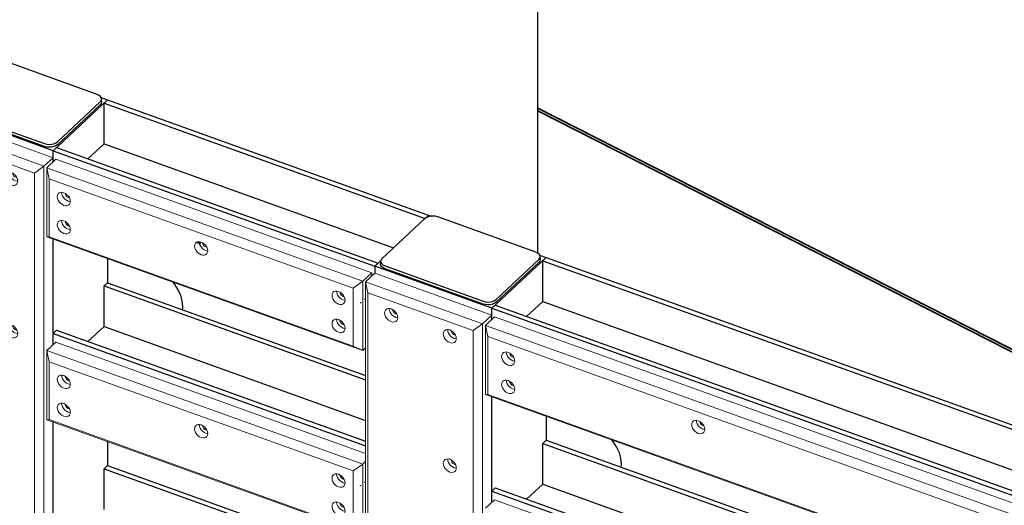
# Model space of a CAD drawing. Header units: millimetres. Extents: x 1069 to 250059, y -65909 to 70891.
# Tile 102 of 109: x 236942 to 239803, y 7391 to 8800. Entities that reach past the tile are written whole.
import ezdxf

# ---------------------------------------------------------------- set-up
doc = ezdxf.new("R2010")
doc.units = ezdxf.units.MM
for name, color, linetype, lineweight in [('N-CO-BC-BETONVORM-G', 50, 'Continuous', 25), ('N-CO-BC-BETONVORM-G-1', 50, 'Continuous', 18), ('N-CO-BC-BETONVORM-GD', 90, 'Continuous', 35), ('N-CO-KC-KUNSTSTOFVORM-G', 7, 'Continuous', 13), ('N-CO-SC-STAALVORM-G', 10, 'Continuous', 25)]:
    doc.layers.add(name, color=color, linetype=linetype, lineweight=lineweight)

# ---------------------------------------------------------------- blocks, each defined once
blk = doc.blocks.new('GM_Tussenpijler - GM_Tussenpijler-3410576-3D impressie')
at = {"layer": 'N-CO-BC-BETONVORM-G'}
blk.add_line((25506.1, 8122.6), (25506.1, 14409.4), dxfattribs=at)
blk = doc.blocks.new('GM_afdekklepje - GM_afdekklepje-V115-3D impressie')
at = {"layer": 'N-CO-SC-STAALVORM-G'}
for p, q in [((23904.1, 8679.8), (23779.6, 8563.9)), ((24226.7, 8582.4), (23941.3, 8684.8)), ((23775.5, 8555.7), (23775.5, 8547.5)), ((24110.9, 8445), (24235.4, 8560.9)), ((24235.4, 8552.7), (24110.9, 8436.9)), ((24239.4, 8561), (24239.4, 8569.1)), ((23788.3, 8542.4), (24073.7, 8440)), ((24073.7, 8431.9), (23788.3, 8534.3))]:
    blk.add_line(p, q, dxfattribs=at)
for points in [[(23941.3, 8684.8, 0), (23934.8, 8686.5, 0), (23927.9, 8687.1, 0), (23920.9, 8686.7, 0), (23914.3, 8685.3, 0), (23908.5, 8682.9, 0), (23904.1, 8679.8, 0)], [(24235.4, 8560.9, 0), (24238.3, 8564.6, 0), (24239.4, 8568.6, 0), (24238.7, 8572.7, 0), (24236.2, 8576.5, 0), (24232.1, 8579.8, 0), (24226.7, 8582.4, 0)], [(23779.6, 8563.9, 0), (23776.7, 8560.2, 0), (23775.5, 8556.2, 0), (23776.2, 8552.1, 0), (23778.7, 8548.3, 0), (23782.8, 8545, 0), (23788.3, 8542.4, 0)], [(24238.7, 8564.5, 0), (24239.4, 8560.5, 0), (24238.3, 8556.4, 0), (24235.4, 8552.7, 0)], [(23788.3, 8534.3, 0), (23782.8, 8536.9, 0), (23778.7, 8540.2, 0), (23776.2, 8544, 0), (23775.5, 8548, 0), (23776.5, 8551.7, 0)], [(24073.7, 8440, 0), (24080.1, 8438.3, 0), (24087.1, 8437.7, 0), (24094.1, 8438.1, 0), (24100.7, 8439.5, 0), (24106.4, 8441.9, 0), (24110.9, 8445, 0)], [(24110.9, 8436.9, 0), (24106.4, 8433.7, 0), (24100.7, 8431.3, 0), (24094.1, 8429.9, 0), (24087.1, 8429.5, 0), (24080.1, 8430.2, 0), (24073.7, 8431.9, 0)]]:
    blk.add_polyline3d(points, dxfattribs=at)
blk = doc.blocks.new('GM_Hakorit_4360 - GM_Hakorit_4360-V116-3D impressie')
at = {"layer": 'N-CO-KC-KUNSTSTOFVORM-G'}
for p, q in [((25354.6, 7912.7), (25381, 7937.3)), ((25381, 7937.3), (28846.9, 6693.4)), ((25354.6, 7711.9), (25354.6, 7912.7)), ((28820.6, 6668.8), (25354.6, 7912.7)), ((25354.6, 7912.7), (25361, 7880.5)), ((28793, 6648.8), (25361, 7880.5)), ((25361, 7880.5), (25361, 7712.3)), ((25361, 7712.3), (25354.6, 7711.9)), ((28820.6, 6468.1), (25354.6, 7711.9)), ((28793, 6480.7), (25361, 7712.3))]:
    blk.add_line(p, q, dxfattribs=at)
for points in [[(25401.4, 7822.7, 0), (25402, 7827.3, 0), (25404, 7831, 0), (25407, 7833.7, 0), (25410.9, 7835.2, 0), (25415.6, 7835.4, 0), (25420.5, 7834.2, 0), (25425.5, 7831.8, 0), (25430.1, 7828.3, 0), (25434, 7824, 0), (25437.1, 7819.1, 0), (25439, 7814, 0), (25439.6, 7809, 0)], [(25439.6, 7809, 0), (25439, 7804.5, 0), (25437.1, 7800.8, 0), (25434, 7798, 0), (25430.1, 7796.5, 0), (25425.5, 7796.4, 0), (25420.5, 7797.5, 0), (25415.6, 7799.9, 0), (25410.9, 7803.4, 0), (25407, 7807.7, 0), (25404, 7812.6, 0), (25402, 7817.7, 0), (25401.4, 7822.7, 0)], [(25414.6, 7835, 0), (25415.2, 7830, 0), (25417.1, 7824.9, 0), (25420.2, 7820, 0), (25424.1, 7815.7, 0), (25428.7, 7812.2, 0), (25433.7, 7809.8, 0), (25438.6, 7808.6, 0)], [(25435.9, 7819.5, 0), (25433.7, 7820, 0), (25431.5, 7821.1, 0), (25429.4, 7822.6, 0), (25427.7, 7824.5, 0), (25426.3, 7826.7, 0), (25425.5, 7829, 0), (25425.2, 7831.2, 0)], [(25401.4, 7741.1, 0), (25402, 7745.6, 0), (25404, 7749.4, 0), (25407, 7752.1, 0), (25410.9, 7753.6, 0), (25415.6, 7753.8, 0), (25420.5, 7752.6, 0), (25425.5, 7750.2, 0), (25430.1, 7746.7, 0), (25434, 7742.4, 0), (25437.1, 7737.5, 0), (25439, 7732.4, 0), (25439.6, 7727.4, 0)], [(25414.6, 7753.4, 0), (25415.2, 7748.4, 0), (25417.1, 7743.3, 0), (25420.2, 7738.4, 0), (25424.1, 7734.1, 0), (25428.7, 7730.6, 0), (25433.7, 7728.2, 0), (25438.6, 7727, 0)], [(25439.6, 7727.4, 0), (25439, 7722.9, 0), (25437.1, 7719.1, 0), (25434, 7716.4, 0), (25430.1, 7714.9, 0), (25425.5, 7714.7, 0), (25420.5, 7715.9, 0), (25415.6, 7718.3, 0), (25410.9, 7721.8, 0), (25407, 7726.1, 0), (25404, 7731, 0), (25402, 7736.1, 0), (25401.4, 7741.1, 0)], [(25435.9, 7737.9, 0), (25433.7, 7738.4, 0), (25431.5, 7739.4, 0), (25429.4, 7741, 0), (25427.7, 7742.9, 0), (25426.3, 7745.1, 0), (25425.5, 7747.4, 0), (25425.2, 7749.6, 0)], [(25953.6, 7624.6, 0), (25954.2, 7629.1, 0), (25956.1, 7632.8, 0), (25959.2, 7635.5, 0), (25963.1, 7637, 0), (25967.7, 7637.2, 0), (25972.7, 7636.1, 0), (25977.6, 7633.7, 0), (25982.2, 7630.2, 0), (25986.2, 7625.8, 0), (25989.2, 7621, 0), (25991.1, 7615.8, 0), (25991.8, 7610.9, 0)], [(25991.8, 7610.9, 0), (25991.1, 7606.3, 0), (25989.2, 7602.6, 0), (25986.2, 7599.9, 0), (25982.2, 7598.4, 0), (25977.6, 7598.2, 0), (25972.7, 7599.3, 0), (25967.7, 7601.7, 0), (25963.1, 7605.2, 0), (25959.2, 7609.6, 0), (25956.1, 7614.5, 0), (25954.2, 7619.6, 0), (25953.6, 7624.6, 0)], [(25966.8, 7636.8, 0), (25967.4, 7631.9, 0), (25969.3, 7626.7, 0), (25972.4, 7621.8, 0), (25976.3, 7617.5, 0), (25980.9, 7614, 0), (25985.9, 7611.6, 0), (25990.8, 7610.5, 0)], [(25988.1, 7621.3, 0), (25985.9, 7621.8, 0), (25983.7, 7622.9, 0), (25981.6, 7624.4, 0), (25979.9, 7626.4, 0), (25978.5, 7628.5, 0), (25977.7, 7630.8, 0), (25977.4, 7633, 0)]]:
    blk.add_polyline3d(points, dxfattribs=at)
blk = doc.blocks.new('GM_Hakorit_3820 - GM_Hakorit_3820-V117-3D impressie')
at = {"layer": 'N-CO-KC-KUNSTSTOFVORM-G'}
for p, q in [((28855.4, 6692), (28829.1, 6667.4)), ((28829.1, 6667.4), (29168.9, 6545.5)), ((28829.1, 6667.4), (28829.1, 4051.7)), ((28835.5, 6635.2), (28829.1, 6667.4)), ((29195.2, 6570), (28855.4, 6692)), ((29141.3, 6525.4), (28835.5, 6635.2)), ((28835.5, 6635.2), (28835.5, 4035.8)), ((28918.8, 6573.6), (28916.6, 6574.1)), ((28916.6, 6563.9), (28921.6, 6562.8)), ((29168.9, 6545.5), (29195.2, 6570)), ((29195.2, 6570), (29195.2, 6557.4)), ((29168.9, 6545.5), (29141.3, 6525.4)), ((29141.3, 6525.4), (29141.3, 3926)), ((29168.9, 6545.5), (29168.9, 3929.8)), ((29088.7, 6512.6), (29086.5, 6513.1)), ((29086.5, 6502.9), (29091.5, 6501.8)), ((29195.2, 6333.6), (29195.2, 6027)), ((29088.7, 6137.2), (29086.5, 6137.7)), ((29086.5, 6127.5), (29091.5, 6126.4)), ((28918.8, 5822.7), (28916.6, 5823.3)), ((28916.6, 5813.1), (28921.6, 5811.9)), ((29195.2, 5803.1), (29195.2, 5496.5)), ((29088.7, 5386.3), (29086.5, 5386.9)), ((29086.5, 5376.7), (29091.5, 5375.5)), ((29195.2, 5272.6), (29195.2, 4966)), ((28918.8, 5071.9), (28916.6, 5072.4)), ((28916.6, 5062.2), (28921.6, 5061.1)), ((29195.2, 4742.1), (29195.2, 4435.5)), ((29088.7, 4635.5), (29086.5, 4636)), ((29086.5, 4625.8), (29091.5, 4624.7)), ((28918.8, 4321), (28916.6, 4321.6)), ((28916.6, 4311.4), (28921.6, 4310.2)), ((29195.2, 4211.6), (29195.2, 3954.3)), ((28829.1, 4051.7), (28829.1, 3549.8)), ((28835.5, 4035.8), (28835.5, 3550.2)), ((29195.2, 3954.3), (29195.2, 3452.4)), ((29141.3, 3926), (29141.3, 3440.4)), ((29168.9, 3929.8), (29168.9, 3427.8)), ((29088.7, 3884.7), (29086.5, 3885.2)), ((29086.5, 3875), (29091.5, 3873.8)), ((28829.1, 3549.8), (28835.5, 3550.2)), ((29168.9, 3427.8), (28829.1, 3549.8)), ((28835.5, 3550.2), (29141.3, 3440.4)), ((28918.8, 3570.2), (28916.6, 3570.7)), ((28916.6, 3560.5), (28921.6, 3559.4)), ((29088.7, 3509.2), (29086.5, 3509.7)), ((29086.5, 3499.5), (29091.5, 3498.4)), ((29141.3, 3440.4), (29168.9, 3427.8)), ((29195.2, 3452.4), (29168.9, 3427.8))]:
    blk.add_line(p, q, dxfattribs=at)
for points in [[(28903.5, 6551.6, 0), (28898.5, 6554, 0), (28893.9, 6557.5, 0), (28889.9, 6561.9, 0), (28886.9, 6566.8, 0), (28885, 6571.9, 0), (28884.3, 6576.9, 0), (28885, 6581.4, 0), (28886.9, 6585.1, 0), (28889.9, 6587.8, 0), (28893.9, 6589.3, 0), (28898.5, 6589.5, 0), (28903.5, 6588.4, 0)], [(28897.5, 6589.1, 0), (28898.2, 6584.1, 0), (28900.1, 6579, 0), (28903.1, 6574.1, 0), (28907.1, 6569.8, 0), (28911.7, 6566.3, 0), (28916.6, 6563.9, 0)], [(28903.5, 6588.4, 0), (28908.4, 6586, 0), (28913, 6582.5, 0), (28917, 6578.1, 0), (28920, 6573.2, 0), (28921.9, 6568.1, 0), (28922.6, 6563.1, 0), (28921.9, 6558.6, 0), (28920, 6554.9, 0), (28917, 6552.2, 0), (28913, 6550.7, 0), (28908.4, 6550.5, 0), (28903.5, 6551.6, 0)], [(28916.6, 6574.1, 0), (28914.5, 6575.2, 0), (28912.4, 6576.7, 0), (28910.6, 6578.7, 0), (28909.3, 6580.8, 0), (28908.4, 6583.1, 0), (28908.2, 6585.3, 0)], [(29073.4, 6490.7, 0), (29068.4, 6493.1, 0), (29063.8, 6496.6, 0), (29059.8, 6500.9, 0), (29056.8, 6505.8, 0), (29054.9, 6510.9, 0), (29054.2, 6515.9, 0), (29054.9, 6520.4, 0), (29056.8, 6524.1, 0), (29059.8, 6526.9, 0), (29063.8, 6528.4, 0), (29068.4, 6528.5, 0), (29073.4, 6527.4, 0)], [(29067.4, 6528.2, 0), (29068.1, 6523.2, 0), (29070, 6518.1, 0), (29073, 6513.2, 0), (29077, 6508.8, 0), (29081.6, 6505.3, 0), (29086.5, 6502.9, 0)], [(29073.4, 6527.4, 0), (29078.3, 6525, 0), (29082.9, 6521.5, 0), (29086.9, 6517.2, 0), (29089.9, 6512.3, 0), (29091.8, 6507.2, 0), (29092.5, 6502.2, 0), (29091.8, 6497.6, 0), (29089.9, 6493.9, 0), (29086.9, 6491.2, 0), (29082.9, 6489.7, 0), (29078.3, 6489.5, 0), (29073.4, 6490.7, 0)], [(29086.5, 6513.1, 0), (29084.4, 6514.2, 0), (29082.3, 6515.8, 0), (29080.5, 6517.7, 0), (29079.2, 6519.9, 0), (29078.3, 6522.1, 0), (29078.1, 6524.3, 0)], [(29073.4, 6115.2, 0), (29068.4, 6117.6, 0), (29063.8, 6121.1, 0), (29059.8, 6125.5, 0), (29056.8, 6130.4, 0), (29054.9, 6135.5, 0), (29054.2, 6140.5, 0), (29054.9, 6145, 0), (29056.8, 6148.7, 0), (29059.8, 6151.4, 0), (29063.8, 6152.9, 0), (29068.4, 6153.1, 0), (29073.4, 6152, 0)], [(29067.4, 6152.7, 0), (29068.1, 6147.7, 0), (29070, 6142.6, 0), (29073, 6137.7, 0), (29077, 6133.4, 0), (29081.6, 6129.9, 0), (29086.5, 6127.5, 0)], [(29073.4, 6152, 0), (29078.3, 6149.6, 0), (29082.9, 6146.1, 0), (29086.9, 6141.7, 0), (29089.9, 6136.8, 0), (29091.8, 6131.7, 0), (29092.5, 6126.7, 0), (29091.8, 6122.2, 0), (29089.9, 6118.5, 0), (29086.9, 6115.8, 0), (29082.9, 6114.3, 0), (29078.3, 6114.1, 0), (29073.4, 6115.2, 0)], [(29086.5, 6137.7, 0), (29084.4, 6138.8, 0), (29082.3, 6140.3, 0), (29080.5, 6142.3, 0), (29079.2, 6144.4, 0), (29078.3, 6146.7, 0), (29078.1, 6148.9, 0)], [(28903.5, 5800.8, 0), (28898.5, 5803.2, 0), (28893.9, 5806.7, 0), (28889.9, 5811, 0), (28886.9, 5815.9, 0), (28885, 5821, 0), (28884.3, 5826, 0), (28885, 5830.5, 0), (28886.9, 5834.3, 0), (28889.9, 5837, 0), (28893.9, 5838.5, 0), (28898.5, 5838.7, 0), (28903.5, 5837.5, 0)], [(28897.5, 5838.3, 0), (28898.2, 5833.3, 0), (28900.1, 5828.2, 0), (28903.1, 5823.3, 0), (28907.1, 5818.9, 0), (28911.7, 5815.5, 0), (28916.6, 5813.1, 0)], [(28903.5, 5837.5, 0), (28908.4, 5835.1, 0), (28913, 5831.6, 0), (28917, 5827.3, 0), (28920, 5822.4, 0), (28921.9, 5817.3, 0), (28922.6, 5812.3, 0), (28921.9, 5807.8, 0), (28920, 5804, 0), (28917, 5801.3, 0), (28913, 5799.8, 0), (28908.4, 5799.6, 0), (28903.5, 5800.8, 0)], [(28916.6, 5823.3, 0), (28914.5, 5824.3, 0), (28912.4, 5825.9, 0), (28910.6, 5827.8, 0), (28909.3, 5830, 0), (28908.4, 5832.3, 0), (28908.2, 5834.5, 0)], [(29073.4, 5364.4, 0), (29068.4, 5366.8, 0), (29063.8, 5370.3, 0), (29059.8, 5374.6, 0), (29056.8, 5379.5, 0), (29054.9, 5384.6, 0), (29054.2, 5389.6, 0), (29054.9, 5394.1, 0), (29056.8, 5397.9, 0), (29059.8, 5400.6, 0), (29063.8, 5402.1, 0), (29068.4, 5402.3, 0), (29073.4, 5401.1, 0)], [(29067.4, 5401.9, 0), (29068.1, 5396.9, 0), (29070, 5391.8, 0), (29073, 5386.9, 0), (29077, 5382.5, 0), (29081.6, 5379.1, 0), (29086.5, 5376.7, 0)], [(29073.4, 5401.1, 0), (29078.3, 5398.7, 0), (29082.9, 5395.2, 0), (29086.9, 5390.9, 0), (29089.9, 5386, 0), (29091.8, 5380.9, 0), (29092.5, 5375.9, 0), (29091.8, 5371.4, 0), (29089.9, 5367.6, 0), (29086.9, 5364.9, 0), (29082.9, 5363.4, 0), (29078.3, 5363.2, 0), (29073.4, 5364.4, 0)], [(29086.5, 5386.9, 0), (29084.4, 5387.9, 0), (29082.3, 5389.5, 0), (29080.5, 5391.4, 0), (29079.2, 5393.6, 0), (29078.3, 5395.9, 0), (29078.1, 5398.1, 0)], [(28903.5, 5049.9, 0), (28898.5, 5052.3, 0), (28893.9, 5055.8, 0), (28889.9, 5060.2, 0), (28886.9, 5065.1, 0), (28885, 5070.2, 0), (28884.3, 5075.2, 0), (28885, 5079.7, 0), (28886.9, 5083.4, 0), (28889.9, 5086.1, 0), (28893.9, 5087.6, 0), (28898.5, 5087.8, 0), (28903.5, 5086.7, 0)], [(28897.5, 5087.4, 0), (28898.2, 5082.4, 0), (28900.1, 5077.3, 0), (28903.1, 5072.4, 0), (28907.1, 5068.1, 0), (28911.7, 5064.6, 0), (28916.6, 5062.2, 0)], [(28903.5, 5086.7, 0), (28908.4, 5084.3, 0), (28913, 5080.8, 0), (28917, 5076.4, 0), (28920, 5071.5, 0), (28921.9, 5066.4, 0), (28922.6, 5061.4, 0), (28921.9, 5056.9, 0), (28920, 5053.2, 0), (28917, 5050.5, 0), (28913, 5049, 0), (28908.4, 5048.8, 0), (28903.5, 5049.9, 0)], [(28916.6, 5072.4, 0), (28914.5, 5073.5, 0), (28912.4, 5075, 0), (28910.6, 5077, 0), (28909.3, 5079.1, 0), (28908.4, 5081.4, 0), (28908.2, 5083.6, 0)], [(29073.4, 4613.5, 0), (29068.4, 4615.9, 0), (29063.8, 4619.4, 0), (29059.8, 4623.8, 0), (29056.8, 4628.7, 0), (29054.9, 4633.8, 0), (29054.2, 4638.8, 0), (29054.9, 4643.3, 0), (29056.8, 4647, 0), (29059.8, 4649.7, 0), (29063.8, 4651.2, 0), (29068.4, 4651.4, 0), (29073.4, 4650.3, 0)], [(29067.4, 4651, 0), (29068.1, 4646, 0), (29070, 4640.9, 0), (29073, 4636, 0), (29077, 4631.7, 0), (29081.6, 4628.2, 0), (29086.5, 4625.8, 0)], [(29073.4, 4650.3, 0), (29078.3, 4647.9, 0), (29082.9, 4644.4, 0), (29086.9, 4640, 0), (29089.9, 4635.1, 0), (29091.8, 4630, 0), (29092.5, 4625, 0), (29091.8, 4620.5, 0), (29089.9, 4616.8, 0), (29086.9, 4614.1, 0), (29082.9, 4612.6, 0), (29078.3, 4612.4, 0), (29073.4, 4613.5, 0)], [(29086.5, 4636, 0), (29084.4, 4637.1, 0), (29082.3, 4638.6, 0), (29080.5, 4640.6, 0), (29079.2, 4642.7, 0), (29078.3, 4645, 0), (29078.1, 4647.2, 0)], [(28903.5, 4299.1, 0), (28898.5, 4301.5, 0), (28893.9, 4305, 0), (28889.9, 4309.3, 0), (28886.9, 4314.2, 0), (28885, 4319.3, 0), (28884.3, 4324.3, 0), (28885, 4328.8, 0), (28886.9, 4332.6, 0), (28889.9, 4335.3, 0), (28893.9, 4336.8, 0), (28898.5, 4337, 0), (28903.5, 4335.8, 0)], [(28897.5, 4336.6, 0), (28898.2, 4331.6, 0), (28900.1, 4326.5, 0), (28903.1, 4321.6, 0), (28907.1, 4317.2, 0), (28911.7, 4313.8, 0), (28916.6, 4311.4, 0)], [(28903.5, 4335.8, 0), (28908.4, 4333.4, 0), (28913, 4329.9, 0), (28917, 4325.6, 0), (28920, 4320.7, 0), (28921.9, 4315.6, 0), (28922.6, 4310.6, 0), (28921.9, 4306.1, 0), (28920, 4302.3, 0), (28917, 4299.6, 0), (28913, 4298.1, 0), (28908.4, 4297.9, 0), (28903.5, 4299.1, 0)], [(28916.6, 4321.6, 0), (28914.5, 4322.6, 0), (28912.4, 4324.2, 0), (28910.6, 4326.1, 0), (28909.3, 4328.3, 0), (28908.4, 4330.6, 0), (28908.2, 4332.8, 0)], [(29073.4, 3862.7, 0), (29068.4, 3865.1, 0), (29063.8, 3868.6, 0), (29059.8, 3872.9, 0), (29056.8, 3877.8, 0), (29054.9, 3882.9, 0), (29054.2, 3887.9, 0), (29054.9, 3892.4, 0), (29056.8, 3896.2, 0), (29059.8, 3898.9, 0), (29063.8, 3900.4, 0), (29068.4, 3900.6, 0), (29073.4, 3899.4, 0)], [(29067.4, 3900.2, 0), (29068.1, 3895.2, 0), (29070, 3890.1, 0), (29073, 3885.2, 0), (29077, 3880.8, 0), (29081.6, 3877.4, 0), (29086.5, 3875, 0)], [(29073.4, 3899.4, 0), (29078.3, 3897, 0), (29082.9, 3893.5, 0), (29086.9, 3889.2, 0), (29089.9, 3884.3, 0), (29091.8, 3879.2, 0), (29092.5, 3874.2, 0), (29091.8, 3869.7, 0), (29089.9, 3865.9, 0), (29086.9, 3863.2, 0), (29082.9, 3861.7, 0), (29078.3, 3861.5, 0), (29073.4, 3862.7, 0)], [(29086.5, 3885.2, 0), (29084.4, 3886.2, 0), (29082.3, 3887.8, 0), (29080.5, 3889.7, 0), (29079.2, 3891.9, 0), (29078.3, 3894.2, 0), (29078.1, 3896.4, 0)], [(28903.5, 3548.2, 0), (28898.5, 3550.6, 0), (28893.9, 3554.1, 0), (28889.9, 3558.5, 0), (28886.9, 3563.4, 0), (28885, 3568.5, 0), (28884.3, 3573.5, 0), (28885, 3578, 0), (28886.9, 3581.7, 0), (28889.9, 3584.4, 0), (28893.9, 3585.9, 0), (28898.5, 3586.1, 0), (28903.5, 3585, 0)], [(28897.5, 3585.7, 0), (28898.2, 3580.7, 0), (28900.1, 3575.6, 0), (28903.1, 3570.7, 0), (28907.1, 3566.4, 0), (28911.7, 3562.9, 0), (28916.6, 3560.5, 0)], [(28903.5, 3585, 0), (28908.4, 3582.6, 0), (28913, 3579.1, 0), (28917, 3574.7, 0), (28920, 3569.8, 0), (28921.9, 3564.7, 0), (28922.6, 3559.7, 0), (28921.9, 3555.2, 0), (28920, 3551.5, 0), (28917, 3548.8, 0), (28913, 3547.3, 0), (28908.4, 3547.1, 0), (28903.5, 3548.2, 0)], [(28916.6, 3570.7, 0), (28914.5, 3571.8, 0), (28912.4, 3573.3, 0), (28910.6, 3575.3, 0), (28909.3, 3577.4, 0), (28908.4, 3579.7, 0), (28908.2, 3581.9, 0)], [(29073.4, 3487.3, 0), (29068.4, 3489.7, 0), (29063.8, 3493.2, 0), (29059.8, 3497.5, 0), (29056.8, 3502.4, 0), (29054.9, 3507.5, 0), (29054.2, 3512.5, 0), (29054.9, 3517, 0), (29056.8, 3520.7, 0), (29059.8, 3523.5, 0), (29063.8, 3525, 0), (29068.4, 3525.1, 0), (29073.4, 3524, 0)], [(29067.4, 3524.8, 0), (29068.1, 3519.8, 0), (29070, 3514.7, 0), (29073, 3509.8, 0), (29077, 3505.4, 0), (29081.6, 3501.9, 0), (29086.5, 3499.5, 0)], [(29073.4, 3524, 0), (29078.3, 3521.6, 0), (29082.9, 3518.1, 0), (29086.9, 3513.8, 0), (29089.9, 3508.9, 0), (29091.8, 3503.8, 0), (29092.5, 3498.8, 0), (29091.8, 3494.2, 0), (29089.9, 3490.5, 0), (29086.9, 3487.8, 0), (29082.9, 3486.3, 0), (29078.3, 3486.1, 0), (29073.4, 3487.3, 0)], [(29086.5, 3509.7, 0), (29084.4, 3510.8, 0), (29082.3, 3512.4, 0), (29080.5, 3514.3, 0), (29079.2, 3516.5, 0), (29078.3, 3518.7, 0), (29078.1, 3520.9, 0)]]:
    blk.add_polyline3d(points, dxfattribs=at)
blk = doc.blocks.new('GM_Hakorit_2850 - GM_Hakorit_2850-V119-3D impressie')
at = {"layer": 'N-CO-KC-KUNSTSTOFVORM-G'}
for p, q in [((23758.4, 8521.2), (23732.1, 8496.6)), ((23732.1, 8496.6), (24071.9, 8374.7)), ((23738.5, 8464.4), (23732.1, 8496.6)), ((24098.2, 8399.2), (23758.4, 8521.2)), ((24044.3, 8354.6), (23738.5, 8464.4)), ((23738.5, 8464.4), (23738.5, 6171)), ((23821.8, 8402.8), (23819.6, 8403.3)), ((23819.6, 8393.1), (23824.6, 8392)), ((24071.9, 8374.7), (24098.2, 8399.2)), ((24098.2, 8399.2), (24098.2, 8386.7)), ((24071.9, 8374.7), (24044.3, 8354.6)), ((24044.3, 8354.6), (24044.3, 6061.3)), ((24071.9, 8374.7), (24071.9, 6048.7)), ((23991.7, 8341.8), (23989.5, 8342.3)), ((23989.5, 8332.1), (23994.5, 8331)), ((23732.1, 8294.2), (23732.1, 7964.5)), ((24098.2, 8162.8), (24098.2, 7856.2)), ((23991.7, 7899.5), (23989.5, 7900)), ((23989.5, 7889.8), (23994.5, 7888.6)), ((23732.1, 7763.7), (23732.1, 7434)), ((24098.2, 7632.3), (24098.2, 7325.7)), ((23821.8, 7518.1), (23819.6, 7518.6)), ((23819.6, 7508.4), (23824.6, 7507.3)), ((23732.1, 7233.3), (23732.1, 6903.5)), ((24098.2, 7101.8), (24098.2, 6795.2)), ((23991.7, 7014.8), (23989.5, 7015.3)), ((23989.5, 7005.1), (23994.5, 7003.9)), ((23732.1, 6702.8), (23732.1, 6373)), ((23821.8, 6633.4), (23819.6, 6633.9)), ((23819.6, 6623.7), (23824.6, 6622.6)), ((24098.2, 6571.3), (24098.2, 6264.7)), ((23821.8, 6191.1), (23819.6, 6191.6)), ((23819.6, 6181.4), (23824.6, 6180.2)), ((23732.1, 6170.6), (23738.5, 6171)), ((24071.9, 6048.7), (23732.1, 6170.6)), ((23738.5, 6171), (24044.3, 6061.3)), ((23991.7, 6130.1), (23989.5, 6130.6)), ((23989.5, 6120.4), (23994.5, 6119.2)), ((24044.3, 6061.3), (24071.9, 6048.7)), ((24080.4, 6056.6), (24071.9, 6048.7))]:
    blk.add_line(p, q, dxfattribs=at)
for points in [[(23806.5, 8380.8, 0), (23801.5, 8383.2, 0), (23796.9, 8386.7, 0), (23792.9, 8391.1, 0), (23789.9, 8396, 0), (23788, 8401.1, 0), (23787.3, 8406.1, 0), (23788, 8410.6, 0), (23789.9, 8414.3, 0), (23792.9, 8417, 0), (23796.9, 8418.5, 0), (23801.5, 8418.7, 0), (23806.5, 8417.6, 0)], [(23800.5, 8418.3, 0), (23801.2, 8413.4, 0), (23803.1, 8408.2, 0), (23806.1, 8403.3, 0), (23810.1, 8399, 0), (23814.7, 8395.5, 0), (23819.6, 8393.1, 0)], [(23806.5, 8417.6, 0), (23811.4, 8415.2, 0), (23816, 8411.7, 0), (23820, 8407.3, 0), (23823, 8402.4, 0), (23824.9, 8397.3, 0), (23825.6, 8392.3, 0), (23824.9, 8387.8, 0), (23823, 8384.1, 0), (23820, 8381.4, 0), (23816, 8379.9, 0), (23811.4, 8379.7, 0), (23806.5, 8380.8, 0)], [(23819.6, 8403.3, 0), (23817.4, 8404.4, 0), (23815.4, 8405.9, 0), (23813.6, 8407.9, 0), (23812.3, 8410, 0), (23811.4, 8412.3, 0), (23811.1, 8414.5, 0)], [(23976.4, 8319.9, 0), (23971.4, 8322.3, 0), (23966.8, 8325.8, 0), (23962.8, 8330.1, 0), (23959.8, 8335, 0), (23957.9, 8340.1, 0), (23957.2, 8345.1, 0), (23957.9, 8349.6, 0), (23959.8, 8353.4, 0), (23962.8, 8356.1, 0), (23966.8, 8357.6, 0), (23971.4, 8357.7, 0), (23976.4, 8356.6, 0)], [(23970.4, 8357.4, 0), (23971.1, 8352.4, 0), (23973, 8347.3, 0), (23976, 8342.4, 0), (23980, 8338, 0), (23984.6, 8334.5, 0), (23989.5, 8332.1, 0)], [(23976.4, 8356.6, 0), (23981.3, 8354.2, 0), (23985.9, 8350.7, 0), (23989.9, 8346.4, 0), (23992.9, 8341.5, 0), (23994.8, 8336.4, 0), (23995.5, 8331.4, 0), (23994.8, 8326.9, 0), (23992.9, 8323.1, 0), (23989.9, 8320.4, 0), (23985.9, 8318.9, 0), (23981.3, 8318.7, 0), (23976.4, 8319.9, 0)], [(23989.5, 8342.3, 0), (23987.3, 8343.4, 0), (23985.3, 8345, 0), (23983.5, 8346.9, 0), (23982.2, 8349.1, 0), (23981.3, 8351.3, 0), (23981, 8353.6, 0)], [(23976.4, 7877.5, 0), (23971.4, 7879.9, 0), (23966.8, 7883.4, 0), (23962.8, 7887.7, 0), (23959.8, 7892.6, 0), (23957.9, 7897.8, 0), (23957.2, 7902.7, 0), (23957.9, 7907.3, 0), (23959.8, 7911, 0), (23962.8, 7913.7, 0), (23966.8, 7915.2, 0), (23971.4, 7915.4, 0), (23976.4, 7914.2, 0)], [(23970.4, 7915, 0), (23971.1, 7910, 0), (23973, 7904.9, 0), (23976, 7900, 0), (23980, 7895.7, 0), (23984.6, 7892.2, 0), (23989.5, 7889.8, 0)], [(23976.4, 7914.2, 0), (23981.3, 7911.8, 0), (23985.9, 7908.4, 0), (23989.9, 7904, 0), (23992.9, 7899.1, 0), (23994.8, 7894, 0), (23995.5, 7889, 0), (23994.8, 7884.5, 0), (23992.9, 7880.8, 0), (23989.9, 7878, 0), (23985.9, 7876.6, 0), (23981.3, 7876.4, 0), (23976.4, 7877.5, 0)], [(23989.5, 7900, 0), (23987.3, 7901.1, 0), (23985.3, 7902.6, 0), (23983.5, 7904.5, 0), (23982.2, 7906.7, 0), (23981.3, 7909, 0), (23981, 7911.2, 0)], [(23806.5, 7496.1, 0), (23801.5, 7498.5, 0), (23796.9, 7502, 0), (23792.9, 7506.4, 0), (23789.9, 7511.3, 0), (23788, 7516.4, 0), (23787.3, 7521.4, 0), (23788, 7525.9, 0), (23789.9, 7529.6, 0), (23792.9, 7532.3, 0), (23796.9, 7533.8, 0), (23801.5, 7534, 0), (23806.5, 7532.9, 0)], [(23800.5, 7533.6, 0), (23801.2, 7528.7, 0), (23803.1, 7523.5, 0), (23806.1, 7518.6, 0), (23810.1, 7514.3, 0), (23814.7, 7510.8, 0), (23819.6, 7508.4, 0)], [(23806.5, 7532.9, 0), (23811.4, 7530.5, 0), (23816, 7527, 0), (23820, 7522.6, 0), (23823, 7517.7, 0), (23824.9, 7512.6, 0), (23825.6, 7507.6, 0), (23824.9, 7503.1, 0), (23823, 7499.4, 0), (23820, 7496.7, 0), (23816, 7495.2, 0), (23811.4, 7495, 0), (23806.5, 7496.1, 0)], [(23819.6, 7518.6, 0), (23817.4, 7519.7, 0), (23815.4, 7521.2, 0), (23813.6, 7523.2, 0), (23812.3, 7525.3, 0), (23811.4, 7527.6, 0), (23811.1, 7529.8, 0)], [(23976.4, 6992.8, 0), (23971.4, 6995.2, 0), (23966.8, 6998.7, 0), (23962.8, 7003.1, 0), (23959.8, 7007.9, 0), (23957.9, 7013.1, 0), (23957.2, 7018, 0), (23957.9, 7022.6, 0), (23959.8, 7026.3, 0), (23962.8, 7029, 0), (23966.8, 7030.5, 0), (23971.4, 7030.7, 0), (23976.4, 7029.5, 0)], [(23970.4, 7030.3, 0), (23971.1, 7025.3, 0), (23973, 7020.2, 0), (23976, 7015.3, 0), (23980, 7011, 0), (23984.6, 7007.5, 0), (23989.5, 7005.1, 0)], [(23976.4, 7029.5, 0), (23981.3, 7027.1, 0), (23985.9, 7023.7, 0), (23989.9, 7019.3, 0), (23992.9, 7014.4, 0), (23994.8, 7009.3, 0), (23995.5, 7004.3, 0), (23994.8, 6999.8, 0), (23992.9, 6996.1, 0), (23989.9, 6993.4, 0), (23985.9, 6991.9, 0), (23981.3, 6991.7, 0), (23976.4, 6992.8, 0)], [(23989.5, 7015.3, 0), (23987.3, 7016.4, 0), (23985.3, 7017.9, 0), (23983.5, 7019.8, 0), (23982.2, 7022, 0), (23981.3, 7024.3, 0), (23981, 7026.5, 0)], [(23806.5, 6611.4, 0), (23801.5, 6613.8, 0), (23796.9, 6617.3, 0), (23792.9, 6621.7, 0), (23789.9, 6626.6, 0), (23788, 6631.7, 0), (23787.3, 6636.7, 0), (23788, 6641.2, 0), (23789.9, 6644.9, 0), (23792.9, 6647.6, 0), (23796.9, 6649.1, 0), (23801.5, 6649.3, 0), (23806.5, 6648.2, 0)], [(23800.5, 6648.9, 0), (23801.2, 6644, 0), (23803.1, 6638.8, 0), (23806.1, 6633.9, 0), (23810.1, 6629.6, 0), (23814.7, 6626.1, 0), (23819.6, 6623.7, 0)], [(23806.5, 6648.2, 0), (23811.4, 6645.8, 0), (23816, 6642.3, 0), (23820, 6637.9, 0), (23823, 6633.1, 0), (23824.9, 6627.9, 0), (23825.6, 6623, 0), (23824.9, 6618.4, 0), (23823, 6614.7, 0), (23820, 6612, 0), (23816, 6610.5, 0), (23811.4, 6610.3, 0), (23806.5, 6611.4, 0)], [(23819.6, 6633.9, 0), (23817.4, 6635, 0), (23815.4, 6636.5, 0), (23813.6, 6638.5, 0), (23812.3, 6640.6, 0), (23811.4, 6642.9, 0), (23811.1, 6645.1, 0)], [(23806.5, 6169.1, 0), (23801.5, 6171.5, 0), (23796.9, 6175, 0), (23792.9, 6179.3, 0), (23789.9, 6184.2, 0), (23788, 6189.3, 0), (23787.3, 6194.3, 0), (23788, 6198.8, 0), (23789.9, 6202.6, 0), (23792.9, 6205.3, 0), (23796.9, 6206.8, 0), (23801.5, 6207, 0), (23806.5, 6205.8, 0)], [(23800.5, 6206.6, 0), (23801.2, 6201.6, 0), (23803.1, 6196.5, 0), (23806.1, 6191.6, 0), (23810.1, 6187.3, 0), (23814.7, 6183.8, 0), (23819.6, 6181.4, 0)], [(23806.5, 6205.8, 0), (23811.4, 6203.4, 0), (23816, 6199.9, 0), (23820, 6195.6, 0), (23823, 6190.7, 0), (23824.9, 6185.6, 0), (23825.6, 6180.6, 0), (23824.9, 6176.1, 0), (23823, 6172.3, 0), (23820, 6169.6, 0), (23816, 6168.1, 0), (23811.4, 6168, 0), (23806.5, 6169.1, 0)], [(23819.6, 6191.6, 0), (23817.4, 6192.6, 0), (23815.4, 6194.2, 0), (23813.6, 6196.1, 0), (23812.3, 6198.3, 0), (23811.4, 6200.6, 0), (23811.1, 6202.8, 0)], [(23976.4, 6108.1, 0), (23971.4, 6110.5, 0), (23966.8, 6114, 0), (23962.8, 6118.4, 0), (23959.8, 6123.2, 0), (23957.9, 6128.4, 0), (23957.2, 6133.3, 0), (23957.9, 6137.9, 0), (23959.8, 6141.6, 0), (23962.8, 6144.3, 0), (23966.8, 6145.8, 0), (23971.4, 6146, 0), (23976.4, 6144.9, 0)], [(23970.4, 6145.6, 0), (23971.1, 6140.6, 0), (23973, 6135.5, 0), (23976, 6130.6, 0), (23980, 6126.3, 0), (23984.6, 6122.8, 0), (23989.5, 6120.4, 0)], [(23976.4, 6144.9, 0), (23981.3, 6142.5, 0), (23985.9, 6139, 0), (23989.9, 6134.6, 0), (23992.9, 6129.7, 0), (23994.8, 6124.6, 0), (23995.5, 6119.6, 0), (23994.8, 6115.1, 0), (23992.9, 6111.4, 0), (23989.9, 6108.7, 0), (23985.9, 6107.2, 0), (23981.3, 6107, 0), (23976.4, 6108.1, 0)], [(23989.5, 6130.6, 0), (23987.3, 6131.7, 0), (23985.3, 6133.2, 0), (23983.5, 6135.1, 0), (23982.2, 6137.3, 0), (23981.3, 6139.6, 0), (23981, 6141.8, 0)]]:
    blk.add_polyline3d(points, dxfattribs=at)
blk = doc.blocks.new('GM_Hakorit_4360 - GM_Hakorit_4360-V120-3D impressie')
at = {"layer": 'N-CO-KC-KUNSTSTOFVORM-G'}
for p, q in [((25354.6, 7382.2), (25381, 7406.8)), ((25381, 7406.8), (28829.1, 6169.3))]:
    blk.add_line(p, q, dxfattribs=at)
blk = doc.blocks.new('GM_Hakorit_1240 - GM_Hakorit_1240-V125-3D impressie')
at = {"layer": 'N-CO-KC-KUNSTSTOFVORM-G'}
for p, q in [((24080.4, 8370), (24106.7, 8394.6)), ((24106.7, 8394.6), (25024.2, 8065.3)), ((24080.4, 8169.2), (24080.4, 8370)), ((24997.8, 8040.8), (24080.4, 8370)), ((24080.4, 8370), (24086.8, 8337.8)), ((24970.3, 8020.7), (24086.8, 8337.8)), ((24086.8, 8337.8), (24086.8, 8169.6)), ((24086.8, 8169.6), (24080.4, 8169.2)), ((24997.8, 7840), (24080.4, 8169.2)), ((24970.3, 7852.6), (24086.8, 8169.6)), ((24970.3, 8020.7), (24997.8, 8040.8)), ((25024.2, 8065.3), (24997.8, 8040.8)), ((24997.8, 8040.8), (24997.8, 7840)), ((25024.2, 8056), (25024.2, 8065.3)), ((24970.3, 7852.6), (24970.3, 8020.7)), ((24997.8, 7840), (24970.3, 7852.6)), ((24997.8, 7840), (25006.3, 7847.9))]:
    blk.add_line(p, q, dxfattribs=at)
for points in [[(24110.2, 8286.1, 0), (24110.8, 8290.7, 0), (24112.7, 8294.4, 0), (24115.7, 8297.1, 0), (24119.7, 8298.6, 0), (24124.3, 8298.8, 0), (24129.3, 8297.6, 0), (24134.2, 8295.2, 0), (24138.8, 8291.7, 0), (24142.8, 8287.4, 0), (24145.8, 8282.5, 0), (24147.7, 8277.4, 0), (24148.4, 8272.4, 0)], [(24123.3, 8298.4, 0), (24124, 8293.4, 0), (24125.9, 8288.3, 0), (24128.9, 8283.4, 0), (24132.9, 8279.1, 0), (24137.5, 8275.6, 0), (24142.5, 8273.2, 0), (24147.4, 8272, 0)], [(24148.4, 8272.4, 0), (24147.7, 8267.9, 0), (24145.8, 8264.2, 0), (24142.8, 8261.4, 0), (24138.8, 8259.9, 0), (24134.2, 8259.8, 0), (24129.3, 8260.9, 0), (24124.3, 8263.3, 0), (24119.7, 8266.8, 0), (24115.7, 8271.1, 0), (24112.7, 8276, 0), (24110.8, 8281.1, 0), (24110.2, 8286.1, 0)], [(24144.7, 8282.9, 0), (24142.5, 8283.4, 0), (24140.3, 8284.5, 0), (24138.2, 8286, 0), (24136.4, 8287.9, 0), (24135.1, 8290.1, 0), (24134.2, 8292.4, 0), (24134, 8294.6, 0)], [(24110.2, 8204.5, 0), (24110.8, 8209, 0), (24112.7, 8212.8, 0), (24115.7, 8215.5, 0), (24119.7, 8217, 0), (24124.3, 8217.2, 0), (24129.3, 8216, 0), (24134.2, 8213.6, 0), (24138.8, 8210.1, 0), (24142.8, 8205.8, 0), (24145.8, 8200.9, 0), (24147.7, 8195.8, 0), (24148.4, 8190.8, 0)], [(24123.3, 8216.8, 0), (24124, 8211.8, 0), (24125.9, 8206.7, 0), (24128.9, 8201.8, 0), (24132.9, 8197.5, 0), (24137.5, 8194, 0), (24142.5, 8191.6, 0), (24147.4, 8190.4, 0)], [(24144.7, 8201.3, 0), (24142.5, 8201.8, 0), (24140.3, 8202.8, 0), (24138.2, 8204.4, 0), (24136.4, 8206.3, 0), (24135.1, 8208.5, 0), (24134.2, 8210.8, 0), (24134, 8213, 0)], [(24148.4, 8190.8, 0), (24147.7, 8186.3, 0), (24145.8, 8182.5, 0), (24142.8, 8179.8, 0), (24138.8, 8178.3, 0), (24134.2, 8178.1, 0), (24129.3, 8179.3, 0), (24124.3, 8181.7, 0), (24119.7, 8185.2, 0), (24115.7, 8189.5, 0), (24112.7, 8194.4, 0), (24110.8, 8199.5, 0), (24110.2, 8204.5, 0)], [(24509.4, 8142.8, 0), (24510.1, 8147.4, 0), (24512, 8151.1, 0), (24515, 8153.8, 0), (24519, 8155.3, 0), (24523.6, 8155.5, 0), (24528.5, 8154.3, 0), (24533.5, 8151.9, 0), (24538.1, 8148.5, 0), (24542, 8144.1, 0), (24545.1, 8139.2, 0), (24547, 8134.1, 0), (24547.6, 8129.1, 0)], [(24547.6, 8129.1, 0), (24547, 8124.6, 0), (24545.1, 8120.9, 0), (24542, 8118.2, 0), (24538.1, 8116.7, 0), (24533.5, 8116.5, 0), (24528.5, 8117.6, 0), (24523.6, 8120, 0), (24519, 8123.5, 0), (24515, 8127.9, 0), (24512, 8132.7, 0), (24510.1, 8137.9, 0), (24509.4, 8142.8, 0)], [(24523.7, 8148.7, 0), (24525.2, 8145, 0), (24528.2, 8140.1, 0), (24532.2, 8135.8, 0), (24536.8, 8132.3, 0), (24541.7, 8129.9, 0), (24546.7, 8128.7, 0)], [(24543.9, 8139.6, 0), (24541.7, 8140.1, 0), (24539.5, 8141.2, 0), (24537.5, 8142.7, 0), (24535.7, 8144.6, 0), (24534.4, 8146.8, 0), (24533.5, 8149.1, 0), (24533.2, 8151.3, 0)], [(24908.7, 7999.6, 0), (24909.3, 8004.1, 0), (24911.2, 8007.8, 0), (24914.3, 8010.5, 0), (24918.2, 8012, 0), (24922.8, 8012.2, 0), (24927.8, 8011.1, 0), (24932.7, 8008.7, 0), (24937.4, 8005.2, 0), (24941.3, 8000.8, 0), (24944.3, 7995.9, 0), (24946.3, 7990.8, 0), (24946.9, 7985.8, 0)], [(24921.9, 8011.8, 0), (24922.5, 8006.8, 0), (24924.4, 8001.7, 0), (24927.5, 7996.8, 0), (24931.4, 7992.5, 0), (24936, 7989, 0), (24941, 7986.6, 0), (24945.9, 7985.5, 0)], [(24946.9, 7985.8, 0), (24946.3, 7981.3, 0), (24944.3, 7977.6, 0), (24941.3, 7974.9, 0), (24937.4, 7973.4, 0), (24932.7, 7973.2, 0), (24927.8, 7974.3, 0), (24922.8, 7976.7, 0), (24918.2, 7980.2, 0), (24914.3, 7984.6, 0), (24911.2, 7989.5, 0), (24909.3, 7994.6, 0), (24908.7, 7999.6, 0)], [(24943.2, 7996.3, 0), (24941, 7996.8, 0), (24938.8, 7997.9, 0), (24936.7, 7999.4, 0), (24935, 8001.4, 0), (24933.6, 8003.5, 0), (24932.8, 8005.8, 0), (24932.5, 8008, 0)], [(24908.7, 7917.9, 0), (24909.3, 7922.5, 0), (24911.2, 7926.2, 0), (24914.3, 7928.9, 0), (24918.2, 7930.4, 0), (24922.8, 7930.6, 0), (24927.8, 7929.4, 0), (24932.7, 7927, 0), (24937.4, 7923.6, 0), (24941.3, 7919.2, 0), (24944.3, 7914.3, 0), (24946.3, 7909.2, 0), (24946.9, 7904.2, 0)], [(24921.9, 7930.2, 0), (24922.5, 7925.2, 0), (24924.4, 7920.1, 0), (24927.5, 7915.2, 0), (24931.4, 7910.9, 0), (24936, 7907.4, 0), (24941, 7905, 0), (24945.9, 7903.8, 0)], [(24943.2, 7914.7, 0), (24941, 7915.2, 0), (24938.8, 7916.3, 0), (24936.7, 7917.8, 0), (24935, 7919.7, 0), (24933.6, 7921.9, 0), (24932.8, 7924.2, 0), (24932.5, 7926.4, 0)], [(24946.9, 7904.2, 0), (24946.3, 7899.7, 0), (24944.3, 7896, 0), (24941.3, 7893.2, 0), (24937.4, 7891.8, 0), (24932.7, 7891.6, 0), (24927.8, 7892.7, 0), (24922.8, 7895.1, 0), (24918.2, 7898.6, 0), (24914.3, 7903, 0), (24911.2, 7907.8, 0), (24909.3, 7913, 0), (24908.7, 7917.9, 0)]]:
    blk.add_polyline3d(points, dxfattribs=at)
blk = doc.blocks.new('GM_Hakorit_1240 - GM_Hakorit_1240-V123-3D impressie')
at = {"layer": 'N-CO-KC-KUNSTSTOFVORM-G'}
for p, q in [((29177.4, 6010.3), (29203.7, 6034.9)), ((29177.4, 5809.5), (29177.4, 6010.3)), ((30094.8, 5681.1), (29177.4, 6010.3)), ((29177.4, 6010.3), (29183.8, 5978.1)), ((29203.7, 6034.9), (30103.3, 5712)), ((30067.3, 5661), (29183.8, 5978.1)), ((29183.8, 5978.1), (29183.8, 5809.9)), ((29183.8, 5809.9), (29177.4, 5809.5)), ((30094.8, 5480.3), (29177.4, 5809.5)), ((30067.3, 5492.9), (29183.8, 5809.9)), ((30067.3, 5661), (30094.8, 5681.1)), ((30103.3, 5689), (30094.8, 5681.1)), ((30094.8, 5681.1), (30094.8, 5480.3)), ((30067.3, 5492.9), (30067.3, 5661)), ((30094.8, 5480.3), (30067.3, 5492.9)), ((30094.8, 5480.3), (30103.3, 5488.2))]:
    blk.add_line(p, q, dxfattribs=at)
for points in [[(29207.2, 5926.4, 0), (29207.8, 5931, 0), (29209.7, 5934.7, 0), (29212.8, 5937.4, 0), (29216.7, 5938.9, 0), (29221.3, 5939.1, 0), (29226.3, 5937.9, 0), (29231.2, 5935.5, 0), (29235.8, 5932, 0), (29239.8, 5927.7, 0), (29242.8, 5922.8, 0), (29244.7, 5917.7, 0), (29245.4, 5912.7, 0)], [(29245.4, 5912.7, 0), (29244.7, 5908.2, 0), (29242.8, 5904.5, 0), (29239.8, 5901.7, 0), (29235.8, 5900.2, 0), (29231.2, 5900.1, 0), (29226.3, 5901.2, 0), (29221.3, 5903.6, 0), (29216.7, 5907.1, 0), (29212.8, 5911.4, 0), (29209.7, 5916.3, 0), (29207.8, 5921.4, 0), (29207.2, 5926.4, 0)], [(29220.3, 5938.7, 0), (29221, 5933.7, 0), (29222.9, 5928.6, 0), (29225.9, 5923.7, 0), (29229.9, 5919.4, 0), (29234.5, 5915.9, 0), (29239.5, 5913.5, 0), (29244.4, 5912.3, 0)], [(29241.7, 5923.2, 0), (29239.5, 5923.7, 0), (29237.3, 5924.8, 0), (29235.2, 5926.3, 0), (29233.5, 5928.2, 0), (29232.1, 5930.4, 0), (29231.3, 5932.7, 0), (29231, 5934.9, 0)], [(29207.2, 5844.8, 0), (29207.8, 5849.3, 0), (29209.7, 5853.1, 0), (29212.8, 5855.8, 0), (29216.7, 5857.3, 0), (29221.3, 5857.5, 0), (29226.3, 5856.3, 0), (29231.2, 5853.9, 0), (29235.8, 5850.4, 0), (29239.8, 5846.1, 0), (29242.8, 5841.2, 0), (29244.7, 5836.1, 0), (29245.4, 5831.1, 0)], [(29245.4, 5831.1, 0), (29244.7, 5826.6, 0), (29242.8, 5822.8, 0), (29239.8, 5820.1, 0), (29235.8, 5818.6, 0), (29231.2, 5818.4, 0), (29226.3, 5819.6, 0), (29221.3, 5822, 0), (29216.7, 5825.5, 0), (29212.8, 5829.8, 0), (29209.7, 5834.7, 0), (29207.8, 5839.8, 0), (29207.2, 5844.8, 0)], [(29220.3, 5857.1, 0), (29221, 5852.1, 0), (29222.9, 5847, 0), (29225.9, 5842.1, 0), (29229.9, 5837.8, 0), (29234.5, 5834.3, 0), (29239.5, 5831.9, 0), (29244.4, 5830.7, 0)], [(29241.7, 5841.6, 0), (29239.5, 5842.1, 0), (29237.3, 5843.1, 0), (29235.2, 5844.7, 0), (29233.5, 5846.6, 0), (29232.1, 5848.8, 0), (29231.3, 5851.1, 0), (29231, 5853.3, 0)], [(29606.4, 5783.1, 0), (29607.1, 5787.7, 0), (29609, 5791.4, 0), (29612, 5794.1, 0), (29616, 5795.6, 0), (29620.6, 5795.8, 0), (29625.5, 5794.7, 0), (29630.5, 5792.2, 0), (29635.1, 5788.8, 0), (29639.1, 5784.4, 0), (29642.1, 5779.5, 0), (29644, 5774.4, 0), (29644.6, 5769.4, 0)], [(29644.6, 5769.4, 0), (29644, 5764.9, 0), (29642.1, 5761.2, 0), (29639.1, 5758.5, 0), (29635.1, 5757, 0), (29630.5, 5756.8, 0), (29625.5, 5757.9, 0), (29620.6, 5760.3, 0), (29616, 5763.8, 0), (29612, 5768.2, 0), (29609, 5773, 0), (29607.1, 5778.2, 0), (29606.4, 5783.1, 0)], [(29619.6, 5795.4, 0), (29620.3, 5790.4, 0), (29622.2, 5785.3, 0), (29625.2, 5780.4, 0), (29629.2, 5776.1, 0), (29633.8, 5772.6, 0), (29638.7, 5770.2, 0), (29643.7, 5769, 0)], [(29640.9, 5779.9, 0), (29638.7, 5780.4, 0), (29636.5, 5781.5, 0), (29634.5, 5783, 0), (29632.7, 5784.9, 0), (29631.4, 5787.1, 0), (29630.5, 5789.4, 0), (29630.2, 5791.6, 0)], [(30005.7, 5639.9, 0), (30006.3, 5644.4, 0), (30008.2, 5648.1, 0), (30011.3, 5650.8, 0), (30015.2, 5652.3, 0), (30019.9, 5652.5, 0), (30024.8, 5651.4, 0), (30029.7, 5649, 0), (30034.4, 5645.5, 0), (30038.3, 5641.1, 0), (30041.4, 5636.2, 0), (30043.3, 5631.1, 0), (30043.9, 5626.1, 0)], [(30043.9, 5626.1, 0), (30043.3, 5621.6, 0), (30041.4, 5617.9, 0), (30038.3, 5615.2, 0), (30034.4, 5613.7, 0), (30029.7, 5613.5, 0), (30024.8, 5614.6, 0), (30019.9, 5617, 0), (30015.2, 5620.5, 0), (30011.3, 5624.9, 0), (30008.2, 5629.8, 0), (30006.3, 5634.9, 0), (30005.7, 5639.9, 0)], [(30018.9, 5652.1, 0), (30019.5, 5647.1, 0), (30021.4, 5642, 0), (30024.5, 5637.1, 0), (30028.4, 5632.8, 0), (30033, 5629.3, 0), (30038, 5626.9, 0), (30042.9, 5625.8, 0)], [(30040.2, 5636.6, 0), (30038, 5637.1, 0), (30035.8, 5638.2, 0), (30033.7, 5639.7, 0), (30032, 5641.7, 0), (30030.6, 5643.8, 0), (30029.8, 5646.1, 0), (30029.5, 5648.3, 0)], [(30005.7, 5558.2, 0), (30006.3, 5562.8, 0), (30008.2, 5566.5, 0), (30011.3, 5569.2, 0), (30015.2, 5570.7, 0), (30019.9, 5570.9, 0), (30024.8, 5569.7, 0), (30029.7, 5567.3, 0), (30034.4, 5563.9, 0), (30038.3, 5559.5, 0), (30041.4, 5554.6, 0), (30043.3, 5549.5, 0), (30043.9, 5544.5, 0)], [(30043.9, 5544.5, 0), (30043.3, 5540, 0), (30041.4, 5536.3, 0), (30038.3, 5533.6, 0), (30034.4, 5532.1, 0), (30029.7, 5531.9, 0), (30024.8, 5533, 0), (30019.9, 5535.4, 0), (30015.2, 5538.9, 0), (30011.3, 5543.3, 0), (30008.2, 5548.1, 0), (30006.3, 5553.3, 0), (30005.7, 5558.2, 0)], [(30018.9, 5570.5, 0), (30019.5, 5565.5, 0), (30021.4, 5560.4, 0), (30024.5, 5555.5, 0), (30028.4, 5551.2, 0), (30033, 5547.7, 0), (30038, 5545.3, 0), (30042.9, 5544.1, 0)], [(30040.2, 5555, 0), (30038, 5555.5, 0), (30035.8, 5556.6, 0), (30033.7, 5558.1, 0), (30032, 5560, 0), (30030.6, 5562.2, 0), (30029.8, 5564.5, 0), (30029.5, 5566.7, 0)]]:
    blk.add_polyline3d(points, dxfattribs=at)
blk = doc.blocks.new('GM_Bouten_Moeren_Zeskant - M16-V140-3D impressie')
at = {"layer": 'N-CO-SC-STAALVORM-G'}
for p, q in [((30087.8, 6149.4), (30090.6, 6150)), ((30100, 6159.2), (30103.3, 6159.9))]:
    blk.add_line(p, q, dxfattribs=at)
blk = doc.blocks.new('GM_Bouten_Moeren_Zeskant - M16-V143-3D impressie')
at = {"layer": 'N-CO-SC-STAALVORM-G'}
for p, q in [((24516.7, 8152), (24528.3, 8154.5)), ((24524.6, 8155.3), (24524.6, 8148.8)), ((24524.6, 8148.8), (24522.1, 8148.3)), ((24523.5, 8146.3), (24526.3, 8146.9))]:
    blk.add_line(p, q, dxfattribs=at)
blk.add_polyline3d([(24524.1, 8146.6, 0), (24524.9, 8147.8, 0), (24525.4, 8149.9, 0), (24525.6, 8152.8, 0)], dxfattribs=at)

msp = doc.modelspace()

# ---------------------------------------------------------------- linework, layer by layer
at = {"layer": 'N-CO-BC-BETONVORM-GD'}
for p, q in [((238447, 8543.1), (241299.6, 7094.7)), ((241244.8, 7114.4), (238447, 8535))]:
    msp.add_line(p, q, dxfattribs=at)
at = {"layer": 'N-CO-SC-STAALVORM-G'}
for p, q in [((237197.4, 8566.9), (237039.2, 8419.6)), ((237178.3, 8573.8), (237197.4, 8566.9)), ((237187.4, 8557.6), (237197.4, 8566.9)), ((237187.4, 8439.6), (237187.4, 8557.6)), ((237187.4, 8557.6), (238120.6, 8222.7)), ((237197.4, 8566.9), (238131.9, 8231.6)), ((237039.2, 8419.6), (236699.4, 8541.6)), ((237140.6, 8396.1), (237187.4, 8439.6)), ((237187.4, 8439.6), (238028.3, 8137.9)), ((237039.2, 8419.6), (237049.2, 8429)), ((237039.2, 8386.7), (237039.2, 8419.6)), ((237039.2, 8419.6), (237973.6, 8084.3)), ((237039.2, 8386.7), (237039.2, 8419.6)), ((237049.2, 8429), (237983.6, 8093.6)), ((238131.9, 8231.6), (238126.4, 8226.5)), ((238126.4, 8226.5), (238131.9, 8231.6)), ((238131.9, 8231.5), (238131.9, 8231.6)), ((238131.9, 8231.6), (238131.9, 8231.5)), ((238131.9, 8231.6), (238137.5, 8229.5)), ((237039.2, 7856.2), (237039.2, 8162.8)), ((237197.4, 8106), (237197.4, 8036.4)), ((237973.6, 8084.3), (237992.1, 8101.5)), ((238471.7, 8109.6), (238313.4, 7962.3)), ((238452.5, 8116.5), (238471.7, 8109.6)), ((238461.7, 8100.3), (238471.7, 8109.6)), ((238461.7, 7982.3), (238461.7, 8100.3)), ((238461.7, 8100.3), (241943.4, 6850.8)), ((238471.7, 8109.6), (241954.6, 6859.6)), ((237983.6, 8093.6), (237973.6, 8084.3)), ((237973.6, 8084.3), (237973.6, 8063.9)), ((237973.6, 8084.3), (237973.6, 8063.9)), ((238313.4, 7962.3), (237973.6, 8084.3)), ((237187.4, 8027.1), (237197.4, 8036.4)), ((237187.4, 7909.2), (237187.4, 8027.1)), ((237187.4, 8027.1), (237947.2, 7754.4)), ((237197.4, 8036.4), (237947.2, 7767.3)), ((237401.3, 8018), (237389.2, 8037.2)), ((238414.9, 7938.8), (238461.7, 7982.3)), ((238461.7, 7982.3), (241851.1, 6766)), ((237415.6, 7958.3), (237415.8, 7963.8)), ((238313.4, 7962.3), (238323.4, 7971.7)), ((238313.4, 7929.3), (238313.4, 7962.3)), ((238313.4, 7962.3), (241796.4, 6712.4)), ((238313.4, 7929.3), (238313.4, 7962.3)), ((238323.4, 7971.7), (241806.4, 6721.7)), ((237039.2, 7889.1), (237049.2, 7898.5)), ((237049.2, 7898.5), (237947.2, 7576.2)), ((237140.6, 7865.6), (237187.4, 7909.2)), ((237187.4, 7909.2), (237947.2, 7636.5)), ((237039.2, 7856.2), (237039.2, 7889.1)), ((237039.2, 7889.1), (237947.2, 7563.3)), ((238313.4, 7398.9), (238313.4, 7705.5)), ((238471.7, 7648.7), (238471.7, 7579.1)), ((237039.2, 7325.7), (237039.2, 7632.3)), ((238675.6, 7560.6), (238663.4, 7579.9)), ((237197.4, 7575.5), (237197.4, 7505.9)), ((238461.7, 7569.8), (238471.7, 7579.1)), ((238461.7, 7451.9), (238461.7, 7569.8)), ((238461.7, 7569.8), (241770, 6382.5)), ((238471.7, 7579.1), (241770, 6395.4)), ((237187.4, 7496.6), (237197.4, 7505.9)), ((237187.4, 7378.7), (237187.4, 7496.6)), ((237187.4, 7496.6), (237947.2, 7223.9)), ((237197.4, 7505.9), (237947.2, 7236.8)), ((238689.9, 7501), (238690.1, 7506.5)), ((238313.4, 7431.8), (238323.4, 7441.2)), ((238323.4, 7441.2), (241770, 6204.3)), ((238414.9, 7408.3), (238461.7, 7451.9)), ((238461.7, 7451.9), (241770, 6264.6)), ((238313.4, 7398.9), (238313.4, 7431.8)), ((238313.4, 7431.8), (241770, 6191.4))]:
    msp.add_line(p, q, dxfattribs=at)
for points in [[(237415.9, 7964.5, 0), (237415.9, 7967, 0), (237414.3, 7984.1, 0), (237410, 8000.2, 0), (237403.1, 8015.1, 0), (237401.3, 8018, 0)], [(238690.1, 7507.2, 0), (238690.1, 7509.7, 0), (238688.5, 7526.8, 0), (238684.3, 7542.9, 0), (238677.3, 7557.8, 0), (238675.6, 7560.6, 0)]]:
    msp.add_polyline3d(points, dxfattribs=at)

# ---------------------------------------------------------------- block references
at = {"layer": 'N-CO-BC-BETONVORM-G'}
for name, p in [('GM_afdekklepje - GM_afdekklepje-V115-3D impressie', (212940.9, 0)), ('GM_Hakorit_2850 - GM_Hakorit_2850-V119-3D impressie', (212940.9, 0)), ('GM_Hakorit_1240 - GM_Hakorit_1240-V125-3D impressie', (212940.9, 0)), ('GM_afdekklepje - GM_afdekklepje-V115-3D impressie', (214215.2, -457.3)), ('GM_Bouten_Moeren_Zeskant - M16-V143-3D impressie', (212940.9, 0)), ('GM_Hakorit_3820 - GM_Hakorit_3820-V117-3D impressie', (209118.2, 1371.9)), ('GM_Bouten_Moeren_Zeskant - M16-V140-3D impressie', (207843.9, 1829.2)), ('GM_Hakorit_4360 - GM_Hakorit_4360-V116-3D impressie', (212940.9, 0)), ('GM_Hakorit_1240 - GM_Hakorit_1240-V123-3D impressie', (207843.9, 1829.2)), ('GM_Bouten_Moeren_Zeskant - M16-V140-3D impressie', (207843.9, 1298.7)), ('GM_Hakorit_4360 - GM_Hakorit_4360-V120-3D impressie', (212940.9, 0))]:
    msp.add_blockref(name, p, dxfattribs=at)
at = {"layer": 'N-CO-BC-BETONVORM-G-1'}
msp.add_blockref('GM_Tussenpijler - GM_Tussenpijler-3410576-3D impressie', (212940.9, 0), dxfattribs=at)

doc.saveas('drawing.dxf')
